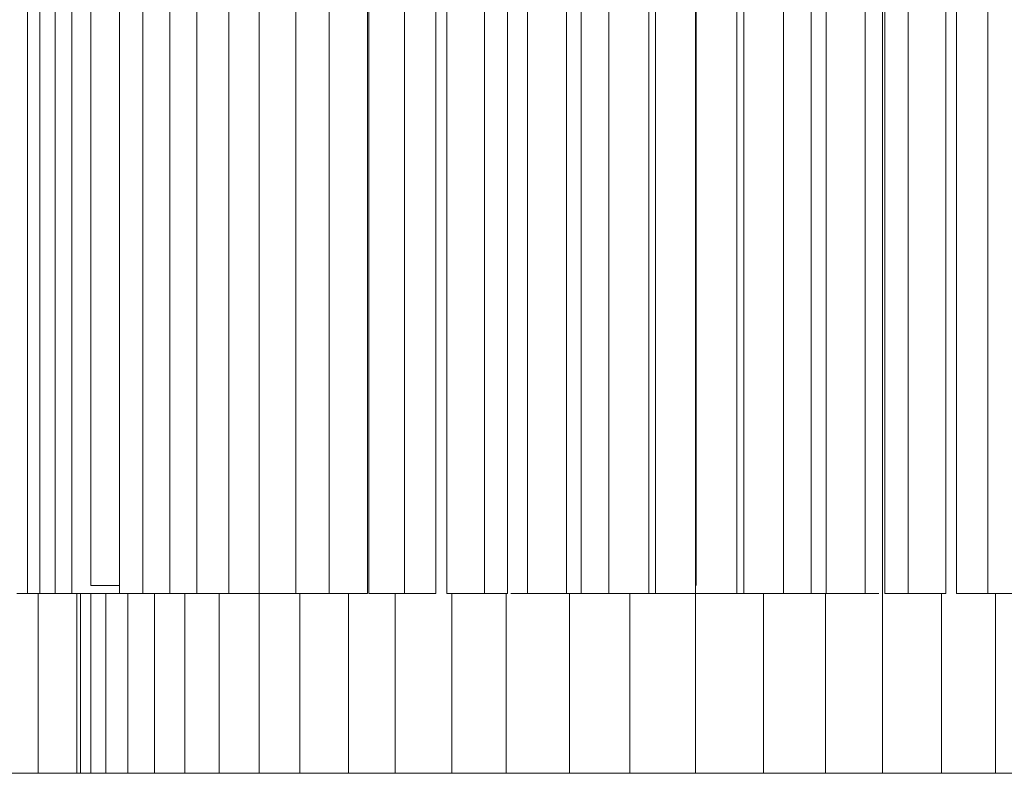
# Model space of a CAD drawing. Header units: millimetres. Extents: x -56182 to 286826, y -36685 to 98759.
# Tile 26 of 97: x -51389 to -50895, y -150 to 228. Entities that reach past the tile are written whole.
import ezdxf

# ---------------------------------------------------------------- set-up
doc = ezdxf.new("R2010")
doc.units = ezdxf.units.MM
for name, color, linetype, lineweight, true_color in [('0-2', 7, 'Continuous', 9, 0xd4d4d4), ('Furniture-1', 7, 'Continuous', 9, 0xaaaaaa), ('Furniture-2', 7, 'Continuous', 9, 0xd4d4d4), ('Kohvikulaud-1', 7, 'Continuous', 9, 0xaaaaaa)]:
    doc.layers.add(name, color=color, linetype=linetype, lineweight=lineweight, true_color=true_color)
doc.layers.add('_Thin Lines_', color=7, linetype='Continuous', lineweight=9)

# ---------------------------------------------------------------- blocks, each defined once
blk = doc.blocks.new('MA_Kohvikulaud - Kohvikulaud_DWG-V224-Sisevaade 1')
at = {"layer": 'Kohvikulaud-1'}
blk.add_line((-51379.31, -150), (-51379.31, -60.01), dxfattribs=at)
blk = doc.blocks.new('MA_Kohvikulaud - MA_Kohvikulaud-V225-Sisevaade 1')
blk.add_blockref('MA_Kohvikulaud - Kohvikulaud_DWG-V224-Sisevaade 1', (0, 0))
blk = doc.blocks.new('MA_Lillekast ümar - Lillekast ümar_DWG-V254-Sisevaade 1')
at = {"layer": '0-2'}
for p, q in [((-51049.99, -150), (-51049.99, 540)), ((-50956.28, -150), (-50956.28, 540)), ((-51384.66, -60.01), (-51384.66, 535.99)), ((-51370.83, -60.01), (-51370.83, 535.99)), ((-51299.88, 535.99), (-51299.88, -60.01)), ((-51233.63, 535.99), (-51233.63, -60.01)), ((-51214.33, -60.01), (-51214.33, 535.99)), ((-51134.26, -60.01), (-51134.26, 535.99)), ((-51073.46, 535.99), (-51073.46, -60.01)), ((-51070.1, -60.01), (-51070.1, 535.99)), ((-51029.22, 535.99), (-51029.22, -60.01)), ((-51025.79, -60.01), (-51025.79, 535.99)), ((-51378.6, 237.99), (-51378.6, -60.01)), ((-51362.54, 237.99), (-51362.54, -60.01)), ((-51338.66, -60.01), (-51338.66, 237.99)), ((-51327.01, 237.99), (-51327.01, -60.01)), ((-51313.39, -60.01), (-51313.39, 237.99)), ((-51283.78, -60.01), (-51283.78, 237.99)), ((-51268.58, 237.99), (-51268.58, -60.01)), ((-51250.31, -60.01), (-51250.31, 237.99)), ((-51213.67, -60.01), (-51213.67, 237.99)), ((-51195.75, 237.99), (-51195.75, -60.01)), ((-51180.19, -60.01), (-51180.19, 237.99)), ((-51174.67, -60.01), (-51174.67, 237.99)), ((-51155.8, 237.99), (-51155.8, -60.01)), ((-51144.21, -60.01), (-51144.21, 237.99)), ((-51114.72, 237.99), (-51114.72, -60.01)), ((-51107.23, -60.01), (-51107.23, 237.99)), ((-51093.37, -60.01), (-51093.37, 237.99)), ((-51005.88, 237.99), (-51005.88, -60.01)), ((-50992.11, 237.99), (-50992.11, -60.01)), ((-50984.54, -60.01), (-50984.54, 237.99)), ((-50965.01, 237.99), (-50965.01, -60.01)), ((-50955.14, 237.99), (-50955.14, -60.01)), ((-50943.48, -60.01), (-50943.48, 237.99)), ((-50924.63, 237.99), (-50924.63, -60.01)), ((-50919.19, 237.99), (-50919.19, -60.01)), ((-50903.56, -60.01), (-50903.56, 237.99)), ((-51390.14, -60.01), (-51384.66, -60.01)), ((-51384.66, -60.01), (-51378.6, -60.01)), ((-51378.6, -60.01), (-51370.83, -60.01)), ((-51370.83, -60.01), (-51362.54, -60.01)), ((-51362.54, -60.01), (-51346.62, -60.01)), ((-51359.99, -150), (-51359.99, -60.01)), ((-51358.12, -150), (-51358.12, -60.01)), ((-51353.06, -150), (-51353.06, -60.01)), ((-51346.62, -60.01), (-51338.66, -60.01)), ((-51345.49, -150), (-51345.49, -60.01)), ((-51338.66, -60.01), (-51327.01, -60.01)), ((-51334.42, -150), (-51334.42, -60.01)), ((-51327.01, -60.01), (-51313.39, -60.01)), ((-51321.08, -150), (-51321.08, -60.01)), ((-51313.39, -60.01), (-51299.88, -60.01)), ((-51305.9, -150), (-51305.9, -60.01)), ((-51299.88, -60.01), (-51283.78, -60.01)), ((-51288.73, -150), (-51288.73, -60.01)), ((-51283.78, -60.01), (-51268.58, -60.01)), ((-51268.69, -150), (-51268.69, -60.01)), ((-51268.58, -60.01), (-51257.21, -60.01)), ((-51257.21, -60.01), (-51250.31, -60.01)), ((-51250.31, -60.01), (-51233.63, -60.01)), ((-51248.26, -150), (-51248.26, -60.01)), ((-51233.63, -60.01), (-51214.33, -60.01)), ((-51223.92, -150), (-51223.92, -60.01)), ((-51213.67, -60.01), (-51195.75, -60.01)), ((-51200.54, -150), (-51200.54, -60.01)), ((-51195.75, -60.01), (-51187.97, -60.01)), ((-51187.97, -60.01), (-51180.19, -60.01)), ((-51174.67, -60.01), (-51155.8, -60.01)), ((-51172.03, -150), (-51172.03, -60.01)), ((-51155.8, -60.01), (-51150, -60.01)), ((-51150, -60.01), (-51144.21, -60.01)), ((-51144.92, -150), (-51144.92, -60.01)), ((-51142.62, -60), (-51140.15, -60)), ((-51140.15, -60), (-51134.26, -60)), ((-51134.26, -60.01), (-51114.72, -60.01)), ((-51114.72, -60.01), (-51110.97, -60.01)), ((-51113.22, -150), (-51113.22, -60.01)), ((-51110.97, -60.01), (-51107.23, -60.01)), ((-51093.37, -60.01), (-51073.46, -60.01)), ((-51082.97, -150), (-51082.97, -60.01)), ((-51073.46, -60.01), (-51070.1, -60.01)), ((-51029.22, -60.01), (-51025.79, -60.01)), ((-51025.79, -60.01), (-51005.88, -60.01)), ((-51015.98, -150), (-51015.98, -60.01)), ((-50992.11, -60.01), (-50988.32, -60.01)), ((-50988.32, -60.01), (-50984.54, -60.01)), ((-50984.8, -150), (-50984.8, -60.01)), ((-50984.54, -60.01), (-50965.01, -60.01)), ((-50965.01, -60), (-50959.83, -60)), ((-50959.83, -60), (-50958.1, -60)), ((-50955.14, -60.01), (-50949.31, -60.01)), ((-50949.31, -60.01), (-50943.48, -60.01)), ((-50943.48, -60.01), (-50924.63, -60.01)), ((-50926.7, -150), (-50926.7, -60.01)), ((-50919.19, -60.01), (-50911.38, -60.01)), ((-50911.38, -60.01), (-50903.56, -60.01)), ((-50903.56, -60.01), (-50885.67, -60.01)), ((-50899.63, -150), (-50899.63, -60.01))]:
    blk.add_line(p, q, dxfattribs=at)
at = {"layer": '0-2', "flags": 128}
for points in [[(-51352.92, -56), (-51352.92, 93), (-51352.92, 242), (-51352.92, 391), (-51352.92, 540)], [(-51049.62, 540), (-51049.62, 391), (-51049.62, 242), (-51049.62, 93), (-51049.62, -56)], [(-51049.62, -56), (-51049.62, 93), (-51049.62, 242), (-51049.62, 391), (-51049.62, 540)], [(-51338.5, -56), (-51344.26, -56), (-51352.92, -56)], [(-51107.23, -60), (-51103.22, -60), (-51095.69, -60), (-51093.37, -60)], [(-51070.1, -60), (-51065.31, -60), (-51057.65, -60), (-51049.99, -60)], [(-51049.99, -60), (-51042.33, -60), (-51034.67, -60), (-51029.22, -60)], [(-51005.88, -60), (-51004.29, -60), (-50996.76, -60), (-50992.11, -60)]]:
    blk.add_lwpolyline(points, dxfattribs=at)
blk = doc.blocks.new('MA_Lillekast ümar - MA_Lillekast ümar d-700mm-V255-Sisevaade 1')
blk.add_blockref('MA_Lillekast ümar - Lillekast ümar_DWG-V254-Sisevaade 1', (0, 0))

msp = doc.modelspace()

# ---------------------------------------------------------------- linework, layer by layer
at = {"layer": '_Thin Lines_'}
msp.add_line((-48296.04, -150), (-53990.38, -150), dxfattribs=at)

# ---------------------------------------------------------------- block references
at = {"layer": 'Furniture-1'}
msp.add_blockref('MA_Kohvikulaud - MA_Kohvikulaud-V225-Sisevaade 1', (0, 0), dxfattribs=at)
at = {"layer": 'Furniture-2'}
msp.add_blockref('MA_Lillekast ümar - MA_Lillekast ümar d-700mm-V255-Sisevaade 1', (0, 0), dxfattribs=at)

doc.saveas('drawing.dxf')
